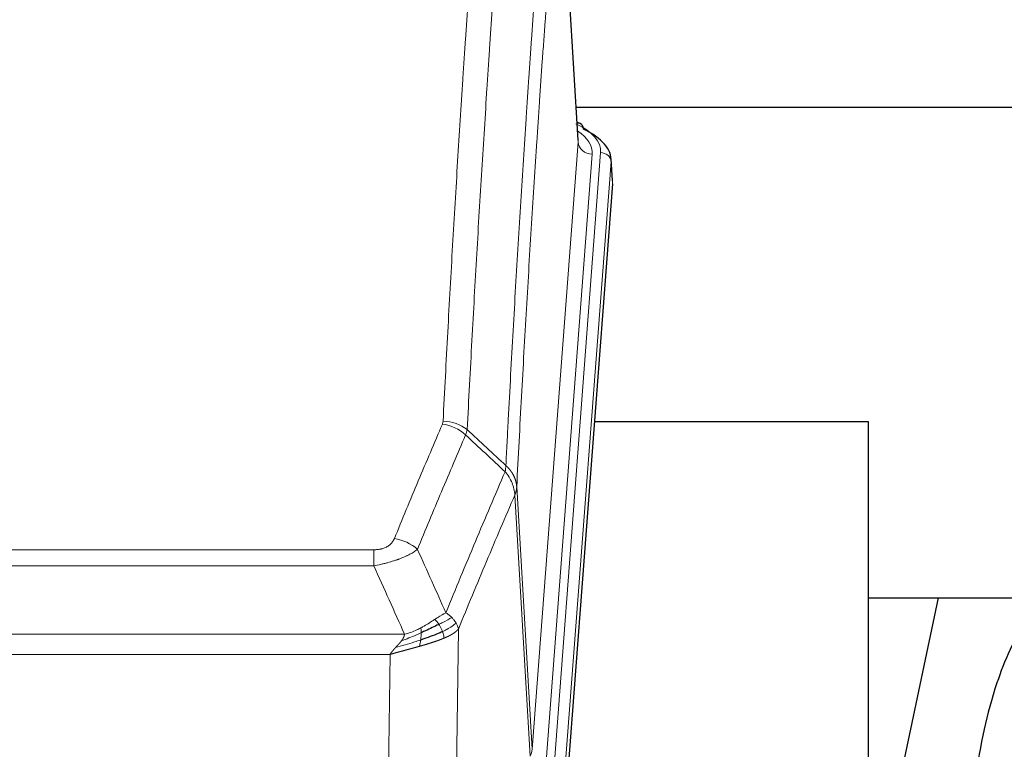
# Model space of a CAD drawing. Header units: inches. Extents: x 0 to 23760, y -13 to 16800.
# Tile 236 of 247: x 20053 to 20333, y 14098 to 14305. Entities that reach past the tile are written whole.
import ezdxf

# ---------------------------------------------------------------- set-up
doc = ezdxf.new("R2010")
doc.units = ezdxf.units.IN
doc.layers.add('1', color=7, linetype='Continuous', true_color=0xffffff)

msp = doc.modelspace()

# ---------------------------------------------------------------- linework, layer by layer
at = {"layer": '1', "color": 110, "linetype": 'Continuous', "lineweight": 13}
for p, q in [((20212.25, 14270.48), (20207.002, 14357.07)), ((20199.184, 14097.707), (20212.25, 14270.48)), ((20216.242, 14267.054), (20203.176, 14094.281)), ((20205.523, 14094.128), (20218.634, 14267.489)), ((20221.628, 14264.919), (20208.517, 14091.558)), ((20222.008, 14258.639), (20221.628, 14264.919)), ((20194.807, 14172.384), (20199.184, 14097.707)), ((20198.603, 14095.798), (20194.251, 14170.05)), ((19948.815, 14154.503), (20154.158, 14154.503)), ((20154.158, 14149.939), (20154.158, 14154.503)), ((20154.158, 14149.939), (19948.815, 14149.939)), ((20178.208, 14131.905), (20177.251, 14056.255)), ((19940.084, 14130.46), (20162.889, 14130.46)), ((20158.776, 14124.716), (19944.197, 14124.716)), ((20157.808, 14048.22), (20158.776, 14124.716))]:
    msp.add_line(p, q, dxfattribs=at)
at = {"layer": '1', "color": 2, "linetype": 'Continuous', "lineweight": 25}
for p, q in [((20212.255, 14271.056), (20207.004, 14357.692)), ((20211.62, 14280.45), (20377.803, 14280.45)), ((20212.886, 14275.763), (20211.943, 14276.198)), ((20222.014, 14259.423), (20221.634, 14265.705)), ((20222.008, 14258.639), (20208.891, 14085.186)), ((20294.826, 14190.875), (20216.884, 14190.875)), ((20294.826, 14002.074), (20294.826, 14190.875)), ((20294.782, 14140.796), (20366.527, 14140.796)), ((20314.67, 14140.794), (20294.827, 14046.638))]:
    msp.add_line(p, q, dxfattribs=at)
at = {"layer": '1', "color": 110, "linetype": 'Continuous', "lineweight": 13}
for centre, major_axis, ratio, start_param, end_param in [((20194.615, 14267.863), (24.034, 0.016), 0.461198, 6.2480186, 7.0671317), ((20211.629, 14273.039), (1.258, 2.724), 0.6272114, 6.2831797, 6.7581181), ((20192.223, 14267.428), (24.034, 0.016), 0.461198, 6.2480186, 6.8801307), ((20216.242, 14270.602), (3.989, -0.302), 0.8864705, 3.2608937, 4.7793301), ((20218.634, 14264.828), (2.991, -0.226), 0.8864705, 0.119301, 1.6377375), ((20173.666, 14181.963), (-9.188, 3.948), 0.8056434, 4.2999866, 5.045624), ((20173.853, 14182.755), (-9.987, 0.512), 0.8285973, 3.9974013, 4.7548106), ((20160.005, 14149.501), (9.245, -3.812), 0.7933159, 1.14397, 1.886928), ((20179.158, 14098.219), (-20.038, 0.241), 0.4621297, 2.903225, 3.1123764)]:
    msp.add_ellipse(centre, major_axis=major_axis, ratio=ratio, start_param=start_param, end_param=end_param, dxfattribs=at)
at = {"layer": '1', "color": 2, "linetype": 'Continuous', "lineweight": 25}
for centre, major_axis, ratio, start_param, end_param in [((20211.629, 14273.039), (1.258, 2.724), 0.6272114, 5.3993548, 6.2831797), ((20194.615, 14265.202), (27.03, 0.194), 0.4633579, 6.2451225, 7.0642357)]:
    msp.add_ellipse(centre, major_axis=major_axis, ratio=ratio, start_param=start_param, end_param=end_param, dxfattribs=at)
at = {"layer": '1', "color": 110, "linetype": 'Continuous', "lineweight": 13}
for points, knots in [([(20173.853, 14191.044), (20174.291, 14199.623), (20175.181, 14216.541), (20176.102, 14232.984), (20176.804, 14245.136), (20177.04, 14249.158), (20177.516, 14257.14), (20177.756, 14261.102), (20178.481, 14272.897), (20178.972, 14280.639), (20179.596, 14290.163), (20179.721, 14292.06), (20179.972, 14295.839), (20180.351, 14301.483), (20180.733, 14307.057), (20181.504, 14318.112), (20182.546, 14332.601), (20184.154, 14353.586), (20185.254, 14367.076), (20185.812, 14373.696)], [0, 0, 0, 0, 0.125, 0.25, 0.25, 0.3125, 0.3125, 0.375, 0.375, 0.5, 0.5, 0.53125, 0.53125, 0.5625, 0.625, 0.625, 0.75, 0.875, 1, 1, 1, 1]), ([(20192.695, 14371.106), (20192.137, 14364.494), (20191.035, 14351.019), (20189.425, 14330.059), (20188.382, 14315.586), (20187.61, 14304.545), (20187.227, 14298.977), (20186.848, 14293.339), (20186.596, 14289.565), (20186.471, 14287.67), (20185.847, 14278.157), (20185.355, 14270.424), (20184.628, 14258.643), (20184.388, 14254.686), (20183.912, 14246.713), (20183.676, 14242.696), (20182.973, 14230.558), (20182.051, 14214.135), (20181.159, 14197.236), (20180.721, 14188.668)], [0, 0, 0, 0, 0.125, 0.25, 0.375, 0.375, 0.4375, 0.46875, 0.46875, 0.5, 0.5, 0.625, 0.625, 0.6875, 0.6875, 0.75, 0.75, 0.875, 1, 1, 1, 1]), ([(20191.718, 14178.446), (20191.774, 14179.536), (20191.829, 14180.624), (20191.942, 14182.797), (20192.11, 14186.05), (20192.506, 14193.6), (20192.849, 14200.002), (20193.542, 14212.711), (20194.483, 14229.409), (20195.941, 14253.71), (20196.945, 14269.415), (20197.519, 14278.109), (20197.583, 14279.073), (20197.711, 14280.997), (20197.904, 14283.877), (20198.355, 14290.556), (20198.747, 14296.208), (20199.075, 14300.879), (20199.141, 14301.811), (20199.273, 14303.671), (20199.471, 14306.455), (20199.936, 14312.909), (20200.339, 14318.367), (20201.151, 14329.186), (20202.248, 14343.351), (20203.376, 14356.995), (20203.947, 14363.686)], [0, 0, 0, 0, 0.015625, 0.015625, 0.03125, 0.0625, 0.125, 0.125, 0.25, 0.375, 0.5, 0.5, 0.515625, 0.515625, 0.53125, 0.5625, 0.625, 0.625, 0.640625, 0.640625, 0.65625, 0.6875, 0.75, 0.75, 0.875, 1, 1, 1, 1]), ([(20207.002, 14357.07), (20206.433, 14350.397), (20205.308, 14336.791), (20204.214, 14322.666), (20203.405, 14311.878), (20203.003, 14306.436), (20202.539, 14300.001), (20202.341, 14297.225), (20202.21, 14295.37), (20202.144, 14294.441), (20201.816, 14289.784), (20201.426, 14284.148), (20200.976, 14277.489), (20200.784, 14274.618), (20200.656, 14272.699), (20200.593, 14271.738), (20200.02, 14263.07), (20199.019, 14247.413), (20197.564, 14223.187), (20196.158, 14198.218), (20195.252, 14181.078), (20194.807, 14172.384)], [0, 0, 0, 0, 0.125, 0.25, 0.25, 0.3125, 0.34375, 0.359375, 0.359375, 0.375, 0.375, 0.4375, 0.46875, 0.484375, 0.484375, 0.5, 0.5, 0.625, 0.75, 0.875, 1, 1, 1, 1]), ([(20160.005, 14157.657), (20161.139, 14160.418), (20162.274, 14163.169), (20164.546, 14168.646), (20165.684, 14171.374), (20169.099, 14179.522), (20171.381, 14184.908), (20173.666, 14190.249)], [0, 0, 0, 0, 0.25, 0.25, 0.5, 0.5, 1, 1, 1, 1]), ([(20173.853, 14191.044), (20173.847, 14190.91), (20173.828, 14190.776), (20173.765, 14190.511), (20173.722, 14190.38), (20173.666, 14190.249)], [0, 0, 0, 0, 0.5, 0.5, 1, 1, 1, 1]), ([(20180.262, 14187.162), (20177.974, 14181.826), (20175.69, 14176.444), (20172.271, 14168.303), (20171.132, 14165.578), (20168.857, 14160.106), (20167.72, 14157.358), (20166.585, 14154.599)], [0, 0, 0, 0, 0.5, 0.5, 0.75, 0.75, 1, 1, 1, 1]), ([(20174.652, 14136.551), (20176.05, 14139.966), (20177.449, 14143.364), (20180.252, 14150.126), (20181.654, 14153.49), (20185.868, 14163.529), (20188.684, 14170.153), (20191.506, 14176.708)], [0, 0, 0, 0, 0.25, 0.25, 0.5, 0.5, 1, 1, 1, 1]), ([(20191.718, 14178.446), (20191.697, 14178.182), (20191.681, 14177.895), (20191.623, 14177.305), (20191.581, 14177.002), (20191.506, 14176.708)], [0, 0, 0, 0, 0.5, 0.5, 1, 1, 1, 1]), ([(20191.506, 14176.708), (20191.914, 14176.225), (20192.287, 14175.715), (20192.946, 14174.651), (20193.231, 14174.098), (20193.703, 14172.967), (20193.888, 14172.388), (20194.152, 14171.221), (20194.23, 14170.633), (20194.251, 14170.05)], [0, 0, 0, 0, 0.25, 0.25, 0.5, 0.5, 0.75, 0.75, 1, 1, 1, 1]), ([(20191.718, 14178.446), (20191.73, 14178.434), (20191.756, 14178.411), (20191.794, 14178.377), (20191.832, 14178.342), (20191.87, 14178.307), (20191.908, 14178.271), (20191.947, 14178.234), (20191.985, 14178.198), (20192.024, 14178.16), (20192.063, 14178.123), (20192.102, 14178.084), (20192.14, 14178.046), (20192.179, 14178.007), (20192.218, 14177.967), (20192.257, 14177.927), (20192.297, 14177.886), (20192.336, 14177.845), (20192.375, 14177.804), (20192.414, 14177.762), (20192.453, 14177.719), (20192.492, 14177.676), (20192.532, 14177.632), (20192.571, 14177.588), (20192.61, 14177.544), (20192.649, 14177.499), (20192.688, 14177.453), (20192.728, 14177.407), (20192.767, 14177.36), (20192.806, 14177.313), (20192.845, 14177.265), (20192.883, 14177.217), (20192.922, 14177.168), (20192.961, 14177.119), (20193, 14177.069), (20193.038, 14177.019), (20193.076, 14176.968), (20193.115, 14176.917), (20193.153, 14176.865), (20193.191, 14176.812), (20193.229, 14176.759), (20193.266, 14176.706), (20193.304, 14176.651), (20193.341, 14176.597), (20193.378, 14176.542), (20193.415, 14176.486), (20193.452, 14176.429), (20193.488, 14176.372), (20193.524, 14176.315), (20193.56, 14176.257), (20193.596, 14176.198), (20193.631, 14176.139), (20193.667, 14176.08), (20193.702, 14176.019), (20193.736, 14175.958), (20193.77, 14175.897), (20193.804, 14175.835), (20193.838, 14175.773), (20193.871, 14175.709), (20193.906, 14175.641), (20193.943, 14175.568), (20193.982, 14175.491), (20194.019, 14175.413), (20194.056, 14175.334), (20194.092, 14175.256), (20194.127, 14175.177), (20194.161, 14175.098), (20194.195, 14175.018), (20194.227, 14174.939), (20194.259, 14174.859), (20194.29, 14174.778), (20194.32, 14174.698), (20194.349, 14174.618), (20194.377, 14174.537), (20194.405, 14174.456), (20194.431, 14174.375), (20194.457, 14174.293), (20194.482, 14174.212), (20194.506, 14174.13), (20194.529, 14174.048), (20194.551, 14173.966), (20194.573, 14173.884), (20194.593, 14173.801), (20194.613, 14173.719), (20194.632, 14173.636), (20194.65, 14173.553), (20194.667, 14173.47), (20194.683, 14173.387), (20194.698, 14173.304), (20194.713, 14173.221), (20194.726, 14173.137), (20194.739, 14173.054), (20194.75, 14172.97), (20194.761, 14172.887), (20194.771, 14172.803), (20194.78, 14172.719), (20194.788, 14172.635), (20194.796, 14172.552), (20194.802, 14172.468), (20194.805, 14172.412), (20194.807, 14172.384)], [0, 0, 0, 0, 0.0069372, 0.0139334, 0.0209887, 0.028103, 0.0352764, 0.0425088, 0.0498003, 0.0571509, 0.0645605, 0.0720292, 0.0795569, 0.0871437, 0.0947896, 0.1024945, 0.1102584, 0.1180815, 0.1259636, 0.1339048, 0.141905, 0.1499643, 0.1580827, 0.1662601, 0.1744966, 0.1827922, 0.1911468, 0.1995605, 0.2080333, 0.2165651, 0.225156, 0.233806, 0.2425151, 0.2512832, 0.2601104, 0.2689967, 0.277942, 0.2869465, 0.29601, 0.3051325, 0.3143142, 0.3235549, 0.3328547, 0.3422136, 0.3516315, 0.3611085, 0.3706446, 0.3802398, 0.3898941, 0.3996074, 0.4093798, 0.4192113, 0.4291019, 0.4390515, 0.4490602, 0.459128, 0.4692549, 0.4794409, 0.4896859, 0.4999901, 0.5124905, 0.524991, 0.5374914, 0.5499918, 0.5624922, 0.5749926, 0.587493, 0.5999934, 0.6124937, 0.6249941, 0.6374944, 0.6499948, 0.6624951, 0.6749954, 0.6874957, 0.699996, 0.7124963, 0.7249966, 0.7374968, 0.7499971, 0.7624973, 0.7749976, 0.7874978, 0.799998, 0.8124982, 0.8249984, 0.8374986, 0.8499988, 0.8624989, 0.8749991, 0.8874992, 0.8999993, 0.9124995, 0.9249996, 0.9374997, 0.9499998, 0.9624998, 0.9749999, 0.9875, 1, 1, 1, 1]), ([(20194.807, 14172.384), (20194.807, 14172.377), (20194.805, 14172.351), (20194.802, 14172.294), (20194.795, 14172.203), (20194.783, 14172.076), (20194.765, 14171.914), (20194.736, 14171.716), (20194.694, 14171.484), (20194.65, 14171.285), (20194.612, 14171.131), (20194.587, 14171.035), (20194.56, 14170.941), (20194.534, 14170.85), (20194.506, 14170.76), (20194.478, 14170.673), (20194.45, 14170.588), (20194.422, 14170.504), (20194.393, 14170.424), (20194.365, 14170.345), (20194.336, 14170.268), (20194.308, 14170.194), (20194.279, 14170.121), (20194.26, 14170.074), (20194.251, 14170.05)], [0, 0, 0, 0, 0.0092499, 0.0337179, 0.073404, 0.128308, 0.1984299, 0.2837694, 0.3843264, 0.5001005, 0.5424888, 0.5838484, 0.6241794, 0.6634821, 0.7017567, 0.7390032, 0.7752221, 0.8104134, 0.8445775, 0.8777146, 0.909825, 0.9409091, 0.9709673, 1, 1, 1, 1]), ([(20194.251, 14170.05), (20191.565, 14163.818), (20188.885, 14157.522), (20184.875, 14147.986), (20183.539, 14144.792), (20180.872, 14138.372), (20179.539, 14135.146), (20178.208, 14131.905)], [0, 0, 0, 0, 0.5, 0.5, 0.75, 0.75, 1, 1, 1, 1]), ([(20160.005, 14157.657), (20159.984, 14157.606), (20159.962, 14157.555), (20159.916, 14157.453), (20159.891, 14157.402), (20159.816, 14157.251), (20159.762, 14157.151), (20159.644, 14156.953), (20159.58, 14156.856), (20159.444, 14156.663), (20159.37, 14156.568), (20159.213, 14156.38), (20159.129, 14156.287), (20158.994, 14156.151), (20158.947, 14156.105), (20158.851, 14156.016), (20158.801, 14155.971), (20158.647, 14155.84), (20158.539, 14155.756), (20158.311, 14155.593), (20158.191, 14155.514), (20158.002, 14155.401), (20157.905, 14155.346), (20157.804, 14155.293), (20157.736, 14155.257), (20157.701, 14155.24), (20157.526, 14155.154), (20157.382, 14155.091), (20156.935, 14154.914), (20156.618, 14154.815), (20156.198, 14154.715), (20156.113, 14154.696), (20155.94, 14154.661), (20155.853, 14154.645), (20155.592, 14154.601), (20155.416, 14154.577), (20155.061, 14154.54), (20154.882, 14154.526), (20154.522, 14154.507), (20154.34, 14154.503), (20154.158, 14154.503)], [0, 0, 0, 0, 0.03125, 0.03125, 0.0625, 0.0625, 0.125, 0.125, 0.1875, 0.1875, 0.25, 0.25, 0.3125, 0.3125, 0.34375, 0.34375, 0.375, 0.375, 0.4375, 0.4375, 0.5, 0.5, 0.53125, 0.546875, 0.546875, 0.5625, 0.5625, 0.625, 0.625, 0.75, 0.75, 0.78125, 0.78125, 0.8125, 0.8125, 0.875, 0.875, 0.9375, 0.9375, 1, 1, 1, 1]), ([(20166.585, 14154.599), (20166.287, 14154.366), (20165.961, 14154.135), (20165.248, 14153.678), (20164.861, 14153.451), (20164.233, 14153.115), (20163.961, 14152.976), (20163.676, 14152.837), (20163.561, 14152.782), (20163.503, 14152.754), (20163.327, 14152.672), (20163.208, 14152.617), (20162.606, 14152.346), (20162.097, 14152.135), (20161.425, 14151.879), (20161.288, 14151.829), (20161.081, 14151.753), (20161.012, 14151.728), (20160.872, 14151.678), (20160.802, 14151.654), (20160.45, 14151.531), (20160.163, 14151.435), (20159.287, 14151.154), (20158.682, 14150.976), (20157.979, 14150.787), (20157.9, 14150.766), (20157.742, 14150.725), (20157.663, 14150.704), (20157.425, 14150.643), (20157.266, 14150.603), (20156.786, 14150.486), (20156.464, 14150.41), (20155.488, 14150.193), (20154.828, 14150.06), (20154.158, 14149.939)], [0, 0, 0, 0, 0.125, 0.125, 0.25, 0.25, 0.3125, 0.328125, 0.328125, 0.34375, 0.34375, 0.375, 0.375, 0.5, 0.5, 0.53125, 0.53125, 0.546875, 0.546875, 0.5625, 0.5625, 0.625, 0.625, 0.75, 0.75, 0.765625, 0.765625, 0.78125, 0.78125, 0.8125, 0.8125, 0.875, 0.875, 1, 1, 1, 1]), ([(20171.476, 14134.656), (20171.327, 14134.559), (20171.176, 14134.461), (20170.561, 14134.064), (20170.082, 14133.757), (20169.088, 14133.143), (20168.573, 14132.836), (20167.866, 14132.442), (20167.687, 14132.344), (20167.507, 14132.248)], [0, 0, 0, 0, 0.125, 0.125, 0.5, 0.5, 0.875, 0.875, 1, 1, 1, 1]), ([(20174.652, 14136.551), (20173.959, 14136.224), (20173.193, 14135.758), (20172.066, 14135.038), (20171.775, 14134.85), (20171.476, 14134.656)], [0, 0, 0, 0, 0.75, 0.75, 1, 1, 1, 1]), ([(20172.701, 14133.276), (20172.602, 14133.431), (20172.501, 14133.579), (20172.244, 14133.923), (20172.086, 14134.107), (20171.776, 14134.422), (20171.623, 14134.554), (20171.476, 14134.656)], [0, 0, 0, 0, 0.25, 0.25, 0.625, 0.625, 1, 1, 1, 1]), ([(20176.359, 14135.207), (20175.66, 14134.824), (20174.79, 14134.352), (20173.429, 14133.646), (20173.072, 14133.463), (20172.701, 14133.276)], [0, 0, 0, 0, 0.75, 0.75, 1, 1, 1, 1]), ([(20176.359, 14135.207), (20176.236, 14135.33), (20176.108, 14135.452), (20175.776, 14135.748), (20175.565, 14135.919), (20175.123, 14136.246), (20174.892, 14136.403), (20174.652, 14136.551)], [0, 0, 0, 0, 0.25, 0.25, 0.625, 0.625, 1, 1, 1, 1]), ([(20177.569, 14133.619), (20177.53, 14133.688), (20177.49, 14133.757), (20177.322, 14134.033), (20177.183, 14134.237), (20176.88, 14134.635), (20176.716, 14134.83), (20176.48, 14135.082), (20176.42, 14135.145), (20176.359, 14135.207)], [0, 0, 0, 0, 0.125, 0.125, 0.5, 0.5, 0.875, 0.875, 1, 1, 1, 1]), ([(20167.507, 14132.248), (20167.147, 14132.057), (20166.779, 14131.871), (20165.286, 14131.168), (20164.11, 14130.725), (20162.889, 14130.46)], [0, 0, 0, 0, 0.25, 0.25, 1, 1, 1, 1]), ([(20167.657, 14130.879), (20167.659, 14131.034), (20167.657, 14131.182), (20167.644, 14131.525), (20167.628, 14131.709), (20167.58, 14132.021), (20167.548, 14132.15), (20167.507, 14132.248)], [0, 0, 0, 0, 0.25, 0.25, 0.625, 0.625, 1, 1, 1, 1]), ([(20173.687, 14131.203), (20173.656, 14131.291), (20173.623, 14131.38), (20173.489, 14131.737), (20173.376, 14132.008), (20173.127, 14132.536), (20172.99, 14132.794), (20172.799, 14133.119), (20172.75, 14133.198), (20172.701, 14133.276)], [0, 0, 0, 0, 0.125, 0.125, 0.5, 0.5, 0.875, 0.875, 1, 1, 1, 1]), ([(20177.569, 14133.619), (20176.957, 14133.035), (20176.061, 14132.426), (20174.531, 14131.611), (20174.121, 14131.407), (20173.687, 14131.203)], [0, 0, 0, 0, 0.75, 0.75, 1, 1, 1, 1]), ([(20178.208, 14131.905), (20178.202, 14131.898), (20178.191, 14131.884), (20178.173, 14131.862), (20178.154, 14131.841), (20178.136, 14131.82), (20178.117, 14131.798), (20178.099, 14131.777), (20178.08, 14131.756), (20178.06, 14131.735), (20178.041, 14131.714), (20178.022, 14131.694), (20178.002, 14131.673), (20177.982, 14131.652), (20177.962, 14131.632), (20177.942, 14131.611), (20177.922, 14131.591), (20177.902, 14131.571), (20177.881, 14131.55), (20177.861, 14131.53), (20177.84, 14131.51), (20177.819, 14131.49), (20177.798, 14131.471), (20177.776, 14131.451), (20177.755, 14131.431), (20177.734, 14131.412), (20177.712, 14131.392), (20177.69, 14131.373), (20177.668, 14131.353), (20177.646, 14131.334), (20177.624, 14131.315), (20177.602, 14131.296), (20177.58, 14131.277), (20177.557, 14131.258), (20177.535, 14131.239), (20177.512, 14131.22), (20177.49, 14131.202), (20177.467, 14131.183), (20177.444, 14131.165), (20177.421, 14131.146), (20177.398, 14131.128), (20177.374, 14131.11), (20177.351, 14131.092), (20177.328, 14131.074), (20177.304, 14131.056), (20177.281, 14131.038), (20177.257, 14131.02), (20177.233, 14131.002), (20177.21, 14130.985), (20177.186, 14130.967), (20177.162, 14130.949), (20177.138, 14130.932), (20177.114, 14130.915), (20177.09, 14130.898), (20177.065, 14130.88), (20177.041, 14130.863), (20177.017, 14130.846), (20176.992, 14130.83), (20176.968, 14130.813), (20176.944, 14130.796), (20176.919, 14130.779), (20176.895, 14130.763), (20176.87, 14130.746), (20176.845, 14130.73), (20176.821, 14130.714), (20176.796, 14130.698), (20176.771, 14130.681), (20176.746, 14130.665), (20176.722, 14130.649), (20176.697, 14130.633), (20176.672, 14130.618), (20176.647, 14130.602), (20176.622, 14130.586), (20176.597, 14130.571), (20176.572, 14130.555), (20176.547, 14130.54), (20176.522, 14130.525), (20176.497, 14130.509), (20176.472, 14130.494), (20176.447, 14130.479), (20176.422, 14130.464), (20176.397, 14130.449), (20176.372, 14130.434), (20176.347, 14130.42), (20176.322, 14130.405), (20176.296, 14130.39), (20176.271, 14130.376), (20176.246, 14130.361), (20176.221, 14130.347), (20176.196, 14130.333), (20176.171, 14130.318), (20176.146, 14130.304), (20176.121, 14130.29), (20176.096, 14130.276), (20176.071, 14130.262), (20176.046, 14130.249), (20176.021, 14130.235), (20175.996, 14130.221), (20175.971, 14130.208), (20175.946, 14130.194), (20175.921, 14130.181), (20175.897, 14130.167), (20175.872, 14130.154), (20175.847, 14130.141), (20175.822, 14130.128), (20175.798, 14130.115), (20175.773, 14130.102), (20175.748, 14130.089), (20175.724, 14130.076), (20175.699, 14130.063), (20175.674, 14130.051), (20175.65, 14130.038), (20175.626, 14130.026), (20175.601, 14130.013), (20175.577, 14130.001), (20175.553, 14129.988), (20175.528, 14129.976), (20175.504, 14129.964), (20175.48, 14129.952), (20175.456, 14129.94), (20175.432, 14129.928), (20175.408, 14129.916), (20175.384, 14129.904), (20175.36, 14129.893), (20175.336, 14129.881), (20175.313, 14129.87), (20175.289, 14129.858), (20175.265, 14129.847), (20175.242, 14129.835), (20175.218, 14129.824), (20175.195, 14129.813), (20175.172, 14129.802), (20175.148, 14129.791), (20175.125, 14129.78), (20175.102, 14129.769), (20175.079, 14129.758), (20175.056, 14129.747), (20175.033, 14129.737), (20175.01, 14129.726), (20174.988, 14129.715), (20174.965, 14129.705), (20174.942, 14129.694), (20174.92, 14129.684), (20174.898, 14129.674), (20174.875, 14129.664), (20174.853, 14129.654), (20174.831, 14129.643), (20174.809, 14129.633), (20174.787, 14129.624), (20174.765, 14129.614), (20174.743, 14129.604), (20174.722, 14129.594), (20174.7, 14129.585), (20174.679, 14129.575), (20174.657, 14129.565), (20174.636, 14129.556), (20174.615, 14129.547), (20174.594, 14129.537), (20174.573, 14129.528), (20174.552, 14129.519), (20174.531, 14129.51), (20174.511, 14129.501), (20174.49, 14129.492), (20174.47, 14129.483), (20174.449, 14129.474), (20174.429, 14129.465), (20174.409, 14129.457), (20174.389, 14129.448), (20174.369, 14129.439), (20174.349, 14129.431), (20174.33, 14129.422), (20174.31, 14129.414), (20174.291, 14129.406), (20174.272, 14129.397), (20174.252, 14129.389), (20174.233, 14129.381), (20174.214, 14129.373), (20174.196, 14129.365), (20174.183, 14129.36), (20174.177, 14129.357)], [0, 0, 0, 0, 0.0080212, 0.0160154, 0.0239827, 0.0319231, 0.0398365, 0.0477229, 0.0555824, 0.0634149, 0.0712205, 0.0789992, 0.0867509, 0.0944756, 0.1021734, 0.1098443, 0.1174881, 0.1251051, 0.1326951, 0.1402581, 0.1477942, 0.1553034, 0.1627856, 0.1702408, 0.1776691, 0.1850704, 0.1924448, 0.1997923, 0.2071128, 0.2144063, 0.2216729, 0.2289126, 0.2361253, 0.243311, 0.2504698, 0.2576016, 0.2647065, 0.2717845, 0.2788355, 0.2858595, 0.2928566, 0.2998268, 0.30677, 0.3136862, 0.3205755, 0.3274379, 0.3342733, 0.3410817, 0.3478632, 0.3546178, 0.3613454, 0.3680461, 0.3747198, 0.3813665, 0.3879863, 0.3945792, 0.4011451, 0.4076841, 0.4141961, 0.4206811, 0.4271393, 0.4335704, 0.4399746, 0.4463519, 0.4527022, 0.4590256, 0.465322, 0.4715915, 0.477834, 0.4840496, 0.4902382, 0.4963999, 0.5025346, 0.5086424, 0.5147232, 0.5207771, 0.526804, 0.532804, 0.5387771, 0.5447232, 0.5506423, 0.5565345, 0.5623997, 0.568238, 0.5740494, 0.5798338, 0.5855912, 0.5913217, 0.5970253, 0.6027019, 0.6083515, 0.6139742, 0.61957, 0.6251388, 0.6306807, 0.6361956, 0.6416836, 0.6471446, 0.6525787, 0.6579858, 0.663366, 0.6687192, 0.6740455, 0.6793448, 0.6846172, 0.6898627, 0.6950812, 0.7002727, 0.7054373, 0.710575, 0.7156857, 0.7207694, 0.7258262, 0.7308561, 0.735859, 0.740835, 0.745784, 0.7507061, 0.7556012, 0.7604694, 0.7653107, 0.7701249, 0.7749123, 0.7796727, 0.7844061, 0.7891127, 0.7937922, 0.7984448, 0.8030705, 0.8076692, 0.812241, 0.8167858, 0.8213037, 0.8257947, 0.8302587, 0.8346957, 0.8391058, 0.843489, 0.8478452, 0.8521745, 0.8564768, 0.8607522, 0.8650006, 0.8692221, 0.8734166, 0.8775842, 0.8817249, 0.8858386, 0.8899254, 0.8939852, 0.8980181, 0.902024, 0.906003, 0.909955, 0.9138802, 0.9177783, 0.9216495, 0.9254938, 0.9293111, 0.9331015, 0.936865, 0.9406015, 0.944311, 0.9479937, 0.9516493, 0.9552781, 0.9588799, 0.9624547, 0.9660026, 0.9695236, 0.9730176, 0.9764847, 0.9799249, 0.9833381, 0.9867243, 0.9900837, 0.993416, 0.9967215, 1, 1, 1, 1]), ([(20178.208, 14131.905), (20178.124, 14132.339), (20177.982, 14132.772), (20177.719, 14133.339), (20177.647, 14133.479), (20177.569, 14133.619)], [0, 0, 0, 0, 0.75, 0.75, 1, 1, 1, 1]), ([(20167.489, 14128.819), (20166.911, 14128.628), (20166.323, 14128.44), (20163.949, 14127.698), (20162.12, 14127.168), (20160.347, 14126.664)], [0, 0, 0, 0, 0.25, 0.25, 1, 1, 1, 1]), ([(20160.347, 14126.664), (20160.361, 14126.679), (20160.39, 14126.71), (20160.431, 14126.755), (20160.472, 14126.798), (20160.511, 14126.841), (20160.55, 14126.883), (20160.587, 14126.923), (20160.623, 14126.962), (20160.659, 14127), (20160.693, 14127.037), (20160.726, 14127.073), (20160.758, 14127.108), (20160.789, 14127.142), (20160.819, 14127.174), (20160.848, 14127.205), (20160.876, 14127.235), (20160.903, 14127.264), (20160.929, 14127.292), (20160.953, 14127.319), (20160.977, 14127.345), (20161, 14127.369), (20161.021, 14127.392), (20161.042, 14127.415), (20161.061, 14127.436), (20161.079, 14127.456), (20161.097, 14127.474), (20161.113, 14127.492), (20161.128, 14127.508), (20161.142, 14127.524), (20161.156, 14127.538), (20161.168, 14127.551), (20161.179, 14127.563), (20161.189, 14127.574), (20161.198, 14127.584), (20161.205, 14127.592), (20161.212, 14127.6), (20161.218, 14127.606), (20161.223, 14127.611), (20161.235, 14127.625), (20161.256, 14127.648), (20161.285, 14127.68), (20161.313, 14127.712), (20161.342, 14127.744), (20161.37, 14127.776), (20161.397, 14127.807), (20161.425, 14127.838), (20161.452, 14127.869), (20161.478, 14127.899), (20161.505, 14127.93), (20161.531, 14127.96), (20161.556, 14127.99), (20161.582, 14128.019), (20161.607, 14128.049), (20161.631, 14128.078), (20161.656, 14128.107), (20161.68, 14128.136), (20161.703, 14128.164), (20161.727, 14128.192), (20161.75, 14128.22), (20161.772, 14128.248), (20161.795, 14128.275), (20161.817, 14128.302), (20161.838, 14128.329), (20161.86, 14128.356), (20161.881, 14128.383), (20161.901, 14128.409), (20161.922, 14128.435), (20161.942, 14128.46), (20161.961, 14128.486), (20161.981, 14128.511), (20162, 14128.536), (20162.012, 14128.553), (20162.019, 14128.561)], [0, 0, 0, 0, 0.0247661, 0.0489206, 0.0724636, 0.0953949, 0.1177147, 0.1394229, 0.1605195, 0.1810045, 0.2008779, 0.2201398, 0.23879, 0.2568287, 0.2742558, 0.2910713, 0.3072753, 0.3228676, 0.3378484, 0.3522176, 0.3659752, 0.3791212, 0.3916556, 0.4035785, 0.4148897, 0.4255894, 0.4356775, 0.445154, 0.454019, 0.4622723, 0.4699141, 0.4769443, 0.4833629, 0.48917, 0.4943654, 0.4989493, 0.5029216, 0.5062824, 0.5090316, 0.5111692, 0.5284651, 0.5456049, 0.5625886, 0.5794163, 0.5960881, 0.612604, 0.6289642, 0.6451687, 0.6612176, 0.6771111, 0.6928491, 0.7084319, 0.7238594, 0.7391318, 0.7542492, 0.7692118, 0.7840195, 0.7986726, 0.8131712, 0.8275153, 0.8417051, 0.8557408, 0.8696224, 0.8833501, 0.8969241, 0.9103445, 0.9236114, 0.936725, 0.9496856, 0.9624932, 0.975148, 0.9876502, 1, 1, 1, 1]), ([(20167.657, 14130.879), (20167.2, 14130.675), (20166.736, 14130.471), (20164.865, 14129.666), (20163.429, 14129.083), (20162.019, 14128.561)], [0, 0, 0, 0, 0.25, 0.25, 1, 1, 1, 1]), ([(20162.019, 14128.561), (20162.026, 14128.572), (20162.042, 14128.593), (20162.066, 14128.625), (20162.089, 14128.657), (20162.112, 14128.689), (20162.135, 14128.72), (20162.157, 14128.752), (20162.179, 14128.783), (20162.201, 14128.815), (20162.222, 14128.846), (20162.243, 14128.877), (20162.264, 14128.908), (20162.284, 14128.939), (20162.304, 14128.97), (20162.324, 14129.001), (20162.343, 14129.031), (20162.362, 14129.062), (20162.381, 14129.092), (20162.399, 14129.123), (20162.417, 14129.153), (20162.435, 14129.183), (20162.452, 14129.213), (20162.469, 14129.243), (20162.486, 14129.273), (20162.502, 14129.303), (20162.518, 14129.332), (20162.534, 14129.362), (20162.549, 14129.391), (20162.564, 14129.421), (20162.579, 14129.45), (20162.593, 14129.479), (20162.607, 14129.508), (20162.621, 14129.537), (20162.634, 14129.566), (20162.647, 14129.594), (20162.66, 14129.623), (20162.672, 14129.652), (20162.684, 14129.68), (20162.696, 14129.708), (20162.707, 14129.737), (20162.719, 14129.765), (20162.729, 14129.793), (20162.74, 14129.821), (20162.75, 14129.848), (20162.759, 14129.876), (20162.769, 14129.904), (20162.778, 14129.931), (20162.787, 14129.959), (20162.795, 14129.986), (20162.803, 14130.013), (20162.811, 14130.04), (20162.818, 14130.067), (20162.825, 14130.094), (20162.832, 14130.121), (20162.838, 14130.148), (20162.844, 14130.174), (20162.85, 14130.201), (20162.856, 14130.227), (20162.861, 14130.253), (20162.865, 14130.279), (20162.87, 14130.305), (20162.874, 14130.331), (20162.878, 14130.357), (20162.881, 14130.383), (20162.884, 14130.409), (20162.887, 14130.434), (20162.888, 14130.451), (20162.889, 14130.46)], [0, 0, 0, 0, 0.0185022, 0.0368847, 0.0551481, 0.073293, 0.0913199, 0.1092294, 0.1270222, 0.1446988, 0.1622598, 0.1797059, 0.1970378, 0.2142561, 0.2313614, 0.2483544, 0.265236, 0.2820066, 0.2986672, 0.3152184, 0.331661, 0.3479958, 0.3642235, 0.380345, 0.3963611, 0.4122725, 0.4280803, 0.4437851, 0.459388, 0.4748898, 0.4902915, 0.5055939, 0.5207981, 0.535905, 0.5509156, 0.565831, 0.5806521, 0.5953801, 0.6100159, 0.6245607, 0.6390157, 0.6533819, 0.6676604, 0.6818526, 0.6959596, 0.7099825, 0.7239227, 0.7377815, 0.75156, 0.7652597, 0.7788818, 0.7924277, 0.8058989, 0.8192966, 0.8326224, 0.8458776, 0.8590638, 0.8721825, 0.8852351, 0.8982233, 0.9111485, 0.9240124, 0.9368166, 0.9495628, 0.9622525, 0.9748874, 0.9874694, 1, 1, 1, 1]), ([(20174.177, 14129.357), (20174.162, 14129.351), (20174.133, 14129.339), (20174.088, 14129.32), (20174.044, 14129.301), (20174, 14129.283), (20173.955, 14129.265), (20173.911, 14129.246), (20173.866, 14129.228), (20173.821, 14129.209), (20173.776, 14129.191), (20173.731, 14129.173), (20173.686, 14129.155), (20173.641, 14129.136), (20173.595, 14129.118), (20173.55, 14129.1), (20173.504, 14129.082), (20173.459, 14129.064), (20173.413, 14129.046), (20173.367, 14129.028), (20173.321, 14129.01), (20173.275, 14128.992), (20173.229, 14128.975), (20173.183, 14128.957), (20173.137, 14128.939), (20173.091, 14128.921), (20173.044, 14128.904), (20172.998, 14128.886), (20172.951, 14128.869), (20172.905, 14128.851), (20172.858, 14128.833), (20172.811, 14128.816), (20172.764, 14128.799), (20172.717, 14128.781), (20172.67, 14128.764), (20172.623, 14128.746), (20172.576, 14128.729), (20172.529, 14128.712), (20172.482, 14128.695), (20172.434, 14128.678), (20172.387, 14128.66), (20172.34, 14128.643), (20172.292, 14128.626), (20172.245, 14128.609), (20172.197, 14128.592), (20172.149, 14128.575), (20172.101, 14128.558), (20172.054, 14128.542), (20172.006, 14128.525), (20171.958, 14128.508), (20171.91, 14128.491), (20171.862, 14128.475), (20171.814, 14128.458), (20171.766, 14128.441), (20171.718, 14128.425), (20171.669, 14128.408), (20171.621, 14128.391), (20171.573, 14128.375), (20171.525, 14128.359), (20171.476, 14128.342), (20171.428, 14128.326), (20171.379, 14128.309), (20171.331, 14128.293), (20171.282, 14128.277), (20171.234, 14128.261), (20171.185, 14128.244), (20171.136, 14128.228), (20171.088, 14128.212), (20171.039, 14128.196), (20170.99, 14128.18), (20170.942, 14128.164), (20170.893, 14128.148), (20170.844, 14128.132), (20170.795, 14128.116), (20170.746, 14128.1), (20170.697, 14128.084), (20170.648, 14128.068), (20170.6, 14128.053), (20170.551, 14128.037), (20170.502, 14128.021), (20170.453, 14128.005), (20170.404, 14127.99), (20170.355, 14127.974), (20170.305, 14127.959), (20170.256, 14127.943), (20170.207, 14127.927), (20170.158, 14127.912), (20170.109, 14127.897), (20170.06, 14127.881), (20170.011, 14127.866), (20169.962, 14127.85), (20169.913, 14127.835), (20169.863, 14127.82), (20169.814, 14127.805), (20169.765, 14127.789), (20169.716, 14127.774), (20169.667, 14127.759), (20169.618, 14127.744), (20169.568, 14127.729), (20169.519, 14127.714), (20169.47, 14127.699), (20169.421, 14127.684), (20169.372, 14127.669), (20169.322, 14127.654), (20169.273, 14127.639), (20169.224, 14127.624), (20169.175, 14127.609), (20169.126, 14127.594), (20169.077, 14127.579), (20169.028, 14127.565), (20168.978, 14127.55), (20168.929, 14127.535), (20168.88, 14127.521), (20168.831, 14127.506), (20168.782, 14127.491), (20168.733, 14127.477), (20168.684, 14127.462), (20168.635, 14127.448), (20168.586, 14127.433), (20168.537, 14127.419), (20168.488, 14127.404), (20168.439, 14127.39), (20168.39, 14127.376), (20168.341, 14127.361), (20168.292, 14127.347), (20168.243, 14127.333), (20168.194, 14127.319), (20168.145, 14127.304), (20168.096, 14127.29), (20168.048, 14127.276), (20167.999, 14127.262), (20167.95, 14127.248), (20167.901, 14127.234), (20167.853, 14127.22), (20167.804, 14127.205), (20167.755, 14127.191), (20167.707, 14127.177), (20167.658, 14127.164), (20167.61, 14127.15), (20167.561, 14127.136), (20167.512, 14127.122), (20167.464, 14127.108), (20167.416, 14127.094), (20167.367, 14127.08), (20167.319, 14127.067), (20167.271, 14127.053), (20167.222, 14127.039), (20167.19, 14127.03), (20167.174, 14127.025)], [0, 0, 0, 0, 0.0076941, 0.0153765, 0.0230472, 0.0307061, 0.0383534, 0.045989, 0.0536129, 0.061225, 0.0688255, 0.0764143, 0.0839914, 0.0915567, 0.0991104, 0.1066524, 0.1141827, 0.1217013, 0.1292082, 0.1367034, 0.1441869, 0.1516588, 0.1591189, 0.1665674, 0.1740041, 0.1814292, 0.1888426, 0.1962444, 0.2036344, 0.2110128, 0.2183794, 0.2257344, 0.2330778, 0.2404094, 0.2477294, 0.2550377, 0.2623343, 0.2696193, 0.2768926, 0.2841542, 0.2914041, 0.2986424, 0.305869, 0.313084, 0.3202872, 0.3274789, 0.3346588, 0.3418271, 0.3489838, 0.3561287, 0.3632621, 0.3703837, 0.3774937, 0.3845921, 0.3916788, 0.3987539, 0.4058173, 0.412869, 0.4199092, 0.4269376, 0.4339544, 0.4409596, 0.4479532, 0.454935, 0.4619053, 0.4688639, 0.4758109, 0.4827462, 0.4896699, 0.496582, 0.5034825, 0.5103713, 0.5172485, 0.524114, 0.5309679, 0.5378102, 0.5446409, 0.55146, 0.5582674, 0.5650632, 0.5718474, 0.57862, 0.5853809, 0.5921303, 0.598868, 0.6055941, 0.6123087, 0.6190116, 0.6257029, 0.6323825, 0.6390506, 0.6457071, 0.652352, 0.6589853, 0.665607, 0.672217, 0.6788155, 0.6854024, 0.6919777, 0.6985414, 0.7050935, 0.7116341, 0.718163, 0.7246804, 0.7311862, 0.7376804, 0.744163, 0.750634, 0.7570935, 0.7635413, 0.7699776, 0.7764024, 0.7828155, 0.7892171, 0.7956072, 0.8019856, 0.8083525, 0.8147079, 0.8210516, 0.8273839, 0.8337045, 0.8400136, 0.8463112, 0.8525972, 0.8588716, 0.8651345, 0.8713859, 0.8776257, 0.8838539, 0.8900706, 0.8962758, 0.9024695, 0.9086516, 0.9148221, 0.9209812, 0.9271287, 0.9332646, 0.9393891, 0.945502, 0.9516034, 0.9576933, 0.9637717, 0.9698385, 0.9758938, 0.9819376, 0.9879699, 0.9939907, 1, 1, 1, 1]), ([(20167.174, 14127.025), (20167.207, 14127.197), (20167.247, 14127.393), (20167.328, 14127.825), (20167.371, 14128.06), (20167.439, 14128.473), (20167.464, 14128.644), (20167.489, 14128.819)], [0, 0, 0, 0, 0.375, 0.375, 0.75, 0.75, 1, 1, 1, 1]), ([(20167.489, 14128.819), (20167.501, 14128.906), (20167.512, 14128.993), (20167.557, 14129.346), (20167.586, 14129.615), (20167.63, 14130.14), (20167.645, 14130.398), (20167.655, 14130.722), (20167.657, 14130.801), (20167.657, 14130.879)], [0, 0, 0, 0, 0.125, 0.125, 0.5, 0.5, 0.875, 0.875, 1, 1, 1, 1]), ([(20174.177, 14129.357), (20174.105, 14129.718), (20174.006, 14130.177), (20173.804, 14130.852), (20173.748, 14131.026), (20173.687, 14131.203)], [0, 0, 0, 0, 0.75, 0.75, 1, 1, 1, 1]), ([(20167.174, 14127.025), (20167.152, 14127.019), (20167.109, 14127.007), (20167.044, 14126.989), (20166.979, 14126.97), (20166.914, 14126.952), (20166.849, 14126.934), (20166.784, 14126.915), (20166.719, 14126.897), (20166.654, 14126.879), (20166.588, 14126.86), (20166.523, 14126.842), (20166.458, 14126.824), (20166.393, 14126.806), (20166.328, 14126.788), (20166.263, 14126.769), (20166.197, 14126.751), (20166.132, 14126.733), (20166.067, 14126.715), (20166.002, 14126.697), (20165.936, 14126.679), (20165.871, 14126.661), (20165.806, 14126.643), (20165.741, 14126.625), (20165.675, 14126.607), (20165.61, 14126.589), (20165.545, 14126.571), (20165.48, 14126.553), (20165.415, 14126.535), (20165.349, 14126.517), (20165.284, 14126.499), (20165.219, 14126.481), (20165.154, 14126.463), (20165.088, 14126.446), (20165.023, 14126.428), (20164.958, 14126.41), (20164.893, 14126.392), (20164.828, 14126.374), (20164.763, 14126.357), (20164.698, 14126.339), (20164.632, 14126.321), (20164.567, 14126.303), (20164.502, 14126.286), (20164.437, 14126.268), (20164.372, 14126.25), (20164.307, 14126.233), (20164.242, 14126.215), (20164.177, 14126.197), (20164.112, 14126.18), (20164.048, 14126.162), (20163.983, 14126.144), (20163.918, 14126.127), (20163.853, 14126.109), (20163.788, 14126.092), (20163.723, 14126.074), (20163.659, 14126.057), (20163.594, 14126.039), (20163.529, 14126.022), (20163.465, 14126.004), (20163.4, 14125.987), (20163.336, 14125.969), (20163.271, 14125.952), (20163.207, 14125.934), (20163.142, 14125.917), (20163.078, 14125.9), (20163.014, 14125.882), (20162.949, 14125.865), (20162.885, 14125.847), (20162.821, 14125.83), (20162.757, 14125.813), (20162.692, 14125.795), (20162.628, 14125.778), (20162.564, 14125.761), (20162.5, 14125.743), (20162.436, 14125.726), (20162.372, 14125.709), (20162.309, 14125.691), (20162.245, 14125.674), (20162.181, 14125.657), (20162.117, 14125.64), (20162.054, 14125.622), (20161.99, 14125.605), (20161.927, 14125.588), (20161.863, 14125.571), (20161.8, 14125.553), (20161.736, 14125.536), (20161.673, 14125.519), (20161.61, 14125.502), (20161.547, 14125.484), (20161.483, 14125.467), (20161.42, 14125.45), (20161.357, 14125.433), (20161.294, 14125.416), (20161.232, 14125.399), (20161.169, 14125.381), (20161.106, 14125.364), (20161.043, 14125.347), (20160.981, 14125.33), (20160.918, 14125.313), (20160.856, 14125.296), (20160.793, 14125.279), (20160.731, 14125.262), (20160.669, 14125.244), (20160.606, 14125.227), (20160.544, 14125.21), (20160.482, 14125.193), (20160.42, 14125.176), (20160.358, 14125.159), (20160.297, 14125.142), (20160.235, 14125.125), (20160.173, 14125.108), (20160.112, 14125.091), (20160.05, 14125.074), (20159.989, 14125.057), (20159.927, 14125.04), (20159.866, 14125.022), (20159.805, 14125.005), (20159.743, 14124.988), (20159.682, 14124.971), (20159.621, 14124.954), (20159.561, 14124.937), (20159.5, 14124.92), (20159.439, 14124.903), (20159.378, 14124.886), (20159.318, 14124.869), (20159.257, 14124.852), (20159.197, 14124.835), (20159.137, 14124.818), (20159.076, 14124.801), (20159.016, 14124.784), (20158.956, 14124.767), (20158.896, 14124.75), (20158.836, 14124.733), (20158.796, 14124.721), (20158.776, 14124.716)], [0, 0, 0, 0, 0.0081592, 0.0163092, 0.0244501, 0.0325819, 0.0407045, 0.0488181, 0.0569225, 0.0650178, 0.0731041, 0.0811812, 0.0892493, 0.0973083, 0.1053581, 0.113399, 0.1214307, 0.1294534, 0.137467, 0.1454716, 0.1534671, 0.1614536, 0.169431, 0.1773994, 0.1853588, 0.1933091, 0.2012504, 0.2091827, 0.217106, 0.2250203, 0.2329256, 0.2408219, 0.2487092, 0.2565875, 0.2644568, 0.2723172, 0.2801686, 0.288011, 0.2958444, 0.303669, 0.3114845, 0.3192911, 0.3270888, 0.3348775, 0.3426574, 0.3504282, 0.3581902, 0.3659433, 0.3736874, 0.3814227, 0.389149, 0.3968665, 0.4045751, 0.4122748, 0.4199656, 0.4276476, 0.4353206, 0.4429849, 0.4506403, 0.4582868, 0.4659245, 0.4735534, 0.4811734, 0.4887846, 0.496387, 0.5039805, 0.5115653, 0.5191413, 0.5267084, 0.5342668, 0.5418164, 0.5493572, 0.5568893, 0.5644125, 0.5719271, 0.5794328, 0.5869298, 0.5944181, 0.6018976, 0.6093684, 0.6168305, 0.6242839, 0.6317285, 0.6391644, 0.6465917, 0.6540102, 0.6614201, 0.6688212, 0.6762137, 0.6835975, 0.6909727, 0.6983392, 0.705697, 0.7130462, 0.7203868, 0.7277187, 0.735042, 0.7423567, 0.7496628, 0.7569603, 0.7642491, 0.7715294, 0.7788011, 0.7860642, 0.7933187, 0.8005646, 0.807802, 0.8150309, 0.8222512, 0.8294629, 0.8366661, 0.8438608, 0.851047, 0.8582246, 0.8653938, 0.8725544, 0.8797065, 0.8868502, 0.8939854, 0.9011121, 0.9082303, 0.9153401, 0.9224414, 0.9295343, 0.9366187, 0.9436947, 0.9507623, 0.9578214, 0.9648722, 0.9719145, 0.9789485, 0.985974, 0.9929912, 1, 1, 1, 1]), ([(20158.776, 14124.716), (20158.782, 14124.724), (20158.792, 14124.741), (20158.809, 14124.767), (20158.825, 14124.794), (20158.842, 14124.82), (20158.86, 14124.847), (20158.878, 14124.874), (20158.896, 14124.901), (20158.914, 14124.929), (20158.933, 14124.957), (20158.953, 14124.985), (20158.973, 14125.013), (20158.993, 14125.042), (20159.013, 14125.071), (20159.034, 14125.1), (20159.056, 14125.13), (20159.078, 14125.16), (20159.1, 14125.19), (20159.122, 14125.22), (20159.145, 14125.251), (20159.169, 14125.282), (20159.192, 14125.313), (20159.216, 14125.345), (20159.241, 14125.377), (20159.266, 14125.409), (20159.291, 14125.441), (20159.317, 14125.474), (20159.343, 14125.506), (20159.37, 14125.54), (20159.396, 14125.573), (20159.424, 14125.607), (20159.451, 14125.641), (20159.479, 14125.675), (20159.508, 14125.71), (20159.537, 14125.745), (20159.566, 14125.78), (20159.596, 14125.815), (20159.626, 14125.851), (20159.656, 14125.887), (20159.687, 14125.923), (20159.718, 14125.959), (20159.75, 14125.996), (20159.782, 14126.033), (20159.814, 14126.071), (20159.847, 14126.108), (20159.88, 14126.146), (20159.914, 14126.184), (20159.948, 14126.223), (20159.982, 14126.262), (20160.017, 14126.301), (20160.052, 14126.34), (20160.088, 14126.379), (20160.123, 14126.419), (20160.16, 14126.459), (20160.196, 14126.5), (20160.234, 14126.54), (20160.271, 14126.581), (20160.309, 14126.623), (20160.334, 14126.65), (20160.347, 14126.664)], [0, 0, 0, 0, 0.0121901, 0.0245516, 0.0370849, 0.0497905, 0.0626689, 0.0757204, 0.0889455, 0.1023447, 0.1159182, 0.1296666, 0.14359, 0.1576889, 0.1719636, 0.1864145, 0.2010418, 0.2158458, 0.2308268, 0.2459852, 0.261321, 0.2768347, 0.2925265, 0.3083966, 0.3244452, 0.3406727, 0.357079, 0.3736646, 0.3904296, 0.4073742, 0.4244986, 0.4418029, 0.4592875, 0.4769523, 0.4947976, 0.5128236, 0.5310305, 0.5494183, 0.5679872, 0.5867374, 0.605669, 0.6247822, 0.644077, 0.6635537, 0.6832123, 0.7030529, 0.7230758, 0.7432809, 0.7636685, 0.7842385, 0.8049912, 0.8259267, 0.8470449, 0.8683461, 0.8898303, 0.9114976, 0.9333482, 0.955382, 0.9775993, 1, 1, 1, 1])]:
    msp.add_open_spline(points, degree=3, knots=knots, dxfattribs=at)
for points in [[(20180.721, 14188.668), (20180.68, 14188.424), (20180.563, 14187.929), (20180.375, 14187.42), (20180.262, 14187.162)], [(20180.721, 14188.668), (20184.387, 14185.262), (20188.053, 14181.854), (20191.718, 14178.446)], [(20191.506, 14176.708), (20187.759, 14180.194), (20184.011, 14183.679), (20180.262, 14187.162)], [(20166.585, 14154.599), (20169.289, 14148.589), (20171.978, 14142.573), (20174.652, 14136.551)], [(20162.889, 14130.46), (20159.996, 14136.96), (20157.086, 14143.453), (20154.158, 14149.939)]]:
    msp.add_open_spline(points, degree=3, dxfattribs=at)
at = {"layer": '1', "color": 2, "linetype": 'Continuous', "lineweight": 25}
for points, knots in [([(20343.932, 14140.827), (20342.798, 14139.32), (20336.849, 14130.797), (20331.275, 14117.653), (20327.396, 14102.695), (20324.974, 14088.812), (20322.967, 14073.583), (20320.995, 14055.08), (20319.364, 14036.797), (20318.077, 14020.429), (20317.275, 14011.289), (20316.979, 14007.771)], [0, 0, 0, 0, 0.0321271, 0.1811391, 0.2945987, 0.4244837, 0.5723167, 0.6990076, 0.8399552, 0.939366, 1, 1, 1, 1]), ([(20172.701, 14133.276), (20172.515, 14133.182), (20172.326, 14133.087), (20171.554, 14132.703), (20170.944, 14132.405), (20169.674, 14131.8), (20169.015, 14131.493), (20168.113, 14131.083), (20167.886, 14130.981), (20167.657, 14130.879)], [0, 0, 0, 0, 0.125, 0.125, 0.5, 0.5, 0.875, 0.875, 1, 1, 1, 1]), ([(20173.687, 14131.203), (20173.469, 14131.101), (20173.245, 14130.999), (20172.327, 14130.593), (20171.586, 14130.29), (20170.021, 14129.692), (20169.198, 14129.396), (20168.064, 14129.01), (20167.778, 14128.914), (20167.489, 14128.819)], [0, 0, 0, 0, 0.125, 0.125, 0.5, 0.5, 0.875, 0.875, 1, 1, 1, 1])]:
    msp.add_open_spline(points, degree=3, knots=knots, dxfattribs=at)

doc.saveas('drawing.dxf')
